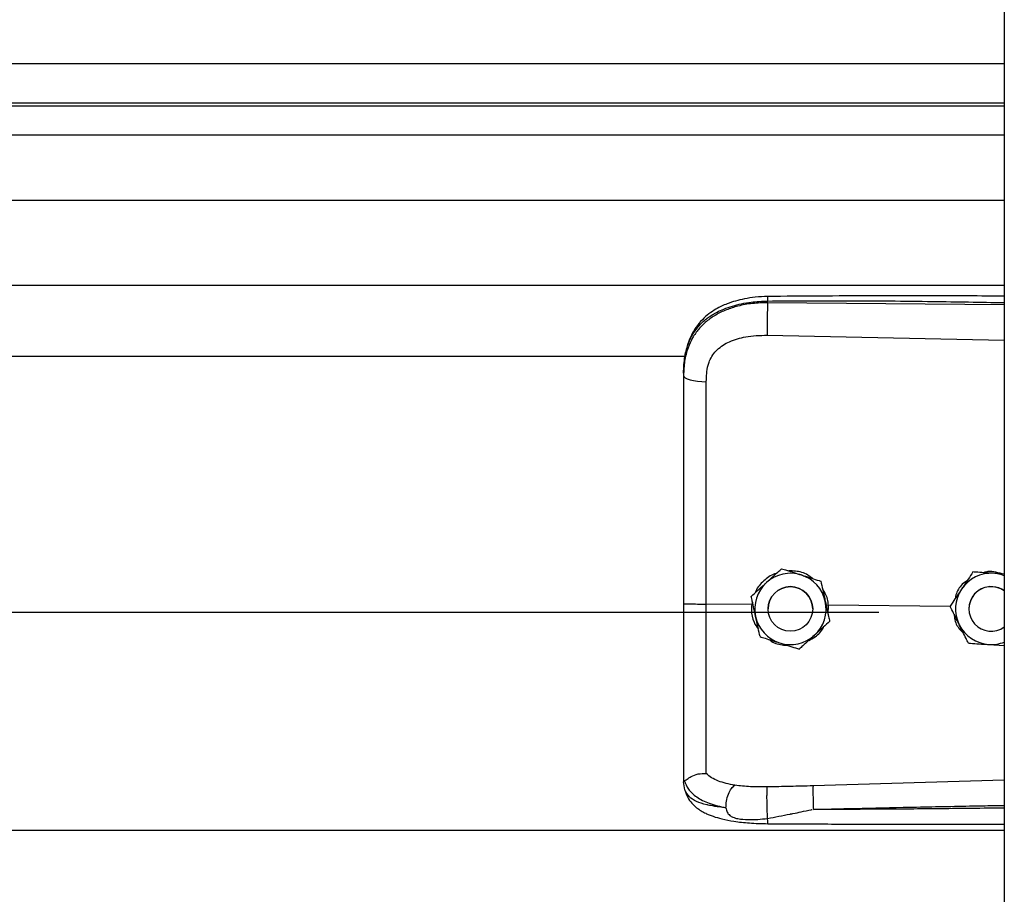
# Model space of a CAD drawing. Header units: inches. Extents: x 170 to 284, y 215 to 248.
# Tile 211 of 256: x 181.633 to 181.869, y 240.639 to 240.849. Entities that reach past the tile are written whole.
import ezdxf

# ---------------------------------------------------------------- set-up
doc = ezdxf.new("R2010")
doc.units = ezdxf.units.IN
doc.header["$LTSCALE"] = 0.25
doc.header["$MEASUREMENT"] = 0
doc.layers.add('LH BENCH MOUNT', color=7, linetype='Continuous')

msp = doc.modelspace()

# ---------------------------------------------------------------- linework, layer by layer
at = {"layer": 'LH BENCH MOUNT'}
for p, q in [((181.8693542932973, 243.843095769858), (181.8693542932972, 239.6426462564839)), ((177.8370342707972, 240.8382175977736), (181.8693542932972, 240.8382175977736)), ((181.8693542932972, 240.8287323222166), (177.8370342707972, 240.8287323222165)), ((177.8370342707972, 240.8280929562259), (181.8693542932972, 240.8280929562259)), ((177.8370342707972, 240.8210748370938), (181.8693542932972, 240.8210748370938)), ((177.8370342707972, 240.8053907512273), (181.8693542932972, 240.8053907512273)), ((177.8370342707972, 240.7850027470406), (181.8693542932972, 240.7850027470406)), ((181.8125070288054, 240.7807910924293), (181.8125070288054, 240.7812024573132)), ((181.8693542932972, 240.7802543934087), (181.8125070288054, 240.7807910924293)), ((181.8124110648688, 240.7730022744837), (181.8693542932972, 240.7717927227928)), ((177.9135824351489, 240.7679271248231), (181.7928031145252, 240.7679271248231)), ((181.7923114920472, 240.7638678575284), (181.7923114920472, 240.7633795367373)), ((181.8158819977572, 240.716935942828), (181.8158819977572, 240.7169342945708)), ((181.8618255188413, 240.7161395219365), (181.8618255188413, 240.7161411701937)), ((181.8628744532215, 240.7160733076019), (181.8618255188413, 240.7161411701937)), ((181.825300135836, 240.7139352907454), (181.825300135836, 240.7139336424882)), ((181.8086827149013, 240.7083446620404), (181.7977691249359, 240.7084491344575)), ((181.8085742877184, 240.7102799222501), (181.8085742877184, 240.7102782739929)), ((181.8088680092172, 240.7089341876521), (181.8086827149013, 240.7083446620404)), ((181.8086827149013, 240.7083446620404), (181.8086849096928, 240.7083445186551)), ((181.8271204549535, 240.7081680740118), (181.8265723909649, 240.708114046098)), ((181.8270233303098, 240.7060506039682), (181.8271204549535, 240.7081680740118)), ((181.8271204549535, 240.7081680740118), (181.8271220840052, 240.7081681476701)), ((181.8563541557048, 240.7078883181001), (181.8271220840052, 240.7081681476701)), ((177.8672020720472, 240.7065346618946), (181.8391864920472, 240.7065346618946)), ((181.812642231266, 240.7072773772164), (181.812642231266, 240.7072765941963)), ((181.8233426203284, 240.7072765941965), (181.8233426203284, 240.7072773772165)), ((181.85634017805, 240.7079166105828), (181.85634017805, 240.70791825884)), ((181.8608539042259, 240.7072773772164), (181.8608539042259, 240.7072765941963)), ((181.827410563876, 240.7042786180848), (181.827410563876, 240.7042769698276)), ((181.8656507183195, 240.6987349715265), (181.8693542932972, 240.6984951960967)), ((181.7923114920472, 240.6663264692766), (181.7923114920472, 240.6657976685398)), ((181.7926511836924, 240.6638124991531), (181.7923114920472, 240.6657976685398)), ((181.8693542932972, 240.6661210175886), (181.8234186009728, 240.6647892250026)), ((177.8370342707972, 240.6541491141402), (181.8693542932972, 240.6541491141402))]:
    msp.add_line(p, q, dxfattribs=at)
at = {"layer": 'LH BENCH MOUNT', "flags": 128}
msp.add_lwpolyline([(181.7923114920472, 240.7633795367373), (181.7924154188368, 240.763083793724), (181.7927233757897, 240.7627989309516), (181.7932240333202, 240.7625354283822), (181.7938989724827, 240.7623029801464), (181.7947233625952, 240.7621101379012), (181.7956668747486, 240.7619639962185), (181.7966947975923, 240.7618699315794), (181.7977693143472, 240.7618314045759)], dxfattribs=at)
at = {"layer": 'LH BENCH MOUNT'}
msp.add_circle((181.8179924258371, 240.7072765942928), 0.005350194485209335, dxfattribs=at)
for centre, radius, start, end in [((181.8179924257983, 240.7072773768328), 0.008560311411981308, 72.32793711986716, 132.3279357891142), ((181.8179924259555, 240.7072773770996), 0.008560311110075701, 12.32793744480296, 72.32793758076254), ((181.8662040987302, 240.7072773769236), 0.008560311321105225, 86.29353550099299, 146.2935346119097), ((181.866204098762, 240.707277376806), 0.008560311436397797, 68.40767565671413, 86.29353576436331), ((181.8179924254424, 240.7072773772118), 0.008560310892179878, 132.3279357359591, 192.3279369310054), ((181.8179924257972, 240.7072773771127), 0.005350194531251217, 1.112057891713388e-06, 179.9999988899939), ((181.8662040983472, 240.707277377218), 0.008560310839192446, 146.2935348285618, 206.2935362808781), ((181.8662040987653, 240.7072773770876), 0.005350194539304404, 53.92810144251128, 179.9999986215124), ((181.8662040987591, 240.7072765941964), 0.005350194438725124, 53.92810057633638, 306.0718994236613), ((181.817992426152, 240.7072773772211), 0.008560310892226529, 312.3279357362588, 12.32793693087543), ((181.8179924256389, 240.7072773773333), 0.008560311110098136, 192.3279374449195, 252.3279375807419), ((181.8662040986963, 240.7072773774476), 0.0085603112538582, 206.2935366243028, 266.2935360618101), ((181.8179924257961, 240.7072773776), 0.00856031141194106, 252.3279371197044, 312.3279357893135), ((181.8662040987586, 240.7072773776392), 0.00856031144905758, 266.2935357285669, 291.5923243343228)]:
    msp.add_arc(centre, radius, start, end, dxfattribs=at)
for points, knots in [([(181.8125256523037, 240.7822945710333), (181.81152699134, 240.7822560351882), (181.8096352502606, 240.7821830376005), (181.8063261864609, 240.7816546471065), (181.8030986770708, 240.7807606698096), (181.8003518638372, 240.779456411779), (181.7983660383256, 240.7781337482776), (181.7967248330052, 240.7766882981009), (181.7954096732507, 240.7751000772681), (181.7943344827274, 240.773347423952), (181.7934771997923, 240.7714376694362), (181.7927323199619, 240.7689190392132), (181.7925169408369, 240.7669813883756), (181.7923979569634, 240.7659109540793)], [0, 0, 0, 0, 0.09774743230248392, 0.185160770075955, 0.3306121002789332, 0.4364670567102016, 0.5083182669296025, 0.5850061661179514, 0.6719760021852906, 0.7307948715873, 0.8036787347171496, 0.8915444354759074, 1, 1, 1, 1]), ([(181.8125258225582, 240.7822786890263), (181.8125246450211, 240.7822827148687), (181.8125206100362, 240.782296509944), (181.8125153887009, 240.7821815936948), (181.8125087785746, 240.7818888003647), (181.8125077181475, 240.781472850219), (181.8125070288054, 240.7812024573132)], [0, 0, 0, 0, 0.09787641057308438, 0.3353863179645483, 0.5679606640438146, 1, 1, 1, 1]), ([(181.8693542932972, 240.7823775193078), (181.8664551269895, 240.7823922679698), (181.8558271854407, 240.7824463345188), (181.8368836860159, 240.7824830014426), (181.8208404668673, 240.7823588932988), (181.8125256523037, 240.7822945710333)], [0, 0, 0, 0, 0.1530455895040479, 0.5610439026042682, 1, 1, 1, 1]), ([(181.7923114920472, 240.7638678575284), (181.7923742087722, 240.765224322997), (181.7924926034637, 240.7677850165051), (181.7934621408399, 240.7712759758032), (181.7947513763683, 240.7736879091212), (181.7961152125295, 240.7753906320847), (181.7971981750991, 240.7764340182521), (181.7982571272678, 240.7772625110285), (181.7992465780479, 240.7779224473), (181.800480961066, 240.7786175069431), (181.8020749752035, 240.7793432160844), (181.804738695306, 240.7802512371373), (181.8082737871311, 240.7810111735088), (181.8111803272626, 240.7811425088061), (181.8125070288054, 240.7812024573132)], [0, 0, 0, 0, 0.1307156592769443, 0.2467609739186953, 0.3577928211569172, 0.4170971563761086, 0.479148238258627, 0.5177152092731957, 0.5590896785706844, 0.6032945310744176, 0.6633484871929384, 0.7353692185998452, 0.8792082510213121, 1, 1, 1, 1]), ([(181.8125070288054, 240.7807910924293), (181.8112911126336, 240.7807578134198), (181.8088593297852, 240.7806912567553), (181.8055185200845, 240.7800694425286), (181.8025607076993, 240.7791272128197), (181.8000181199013, 240.7779095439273), (181.7977866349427, 240.7763641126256), (181.7959149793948, 240.7745229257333), (181.7944340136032, 240.7723926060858), (181.7932584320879, 240.7698234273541), (181.7924656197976, 240.7667715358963), (181.7923628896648, 240.7645106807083), (181.7923114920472, 240.7633795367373)], [0, 0, 0, 0, 0.1111703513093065, 0.2223361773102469, 0.3162781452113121, 0.4102081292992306, 0.5024030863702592, 0.5945790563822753, 0.6845432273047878, 0.774504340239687, 0.8871807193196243, 1, 1, 1, 1]), ([(181.8125070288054, 240.7807910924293), (181.8124853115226, 240.7802152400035), (181.8124401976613, 240.7790190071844), (181.812399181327, 240.7767939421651), (181.8123859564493, 240.7746165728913), (181.8124029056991, 240.7735268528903), (181.8124110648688, 240.7730022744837)], [0, 0, 0, 0, 0.2406941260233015, 0.4999999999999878, 0.7593058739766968, 1, 1, 1, 1]), ([(181.8125070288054, 240.7812024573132), (181.8188128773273, 240.7812417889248), (181.8320518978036, 240.7813243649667), (181.8510015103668, 240.7811431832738), (181.8636420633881, 240.7809221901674), (181.8693542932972, 240.780822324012)], [0, 0, 0, 0, 0.3326703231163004, 0.6984356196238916, 1, 1, 1, 1]), ([(181.7981949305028, 240.7657647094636), (181.7981949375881, 240.7657647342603), (181.7982974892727, 240.7661236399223), (181.7987926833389, 240.7675298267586), (181.8003287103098, 240.7697325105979), (181.8033957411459, 240.771635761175), (181.8075119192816, 240.7728474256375), (181.8106646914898, 240.7729470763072), (181.8124110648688, 240.7730022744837)], [0, 0, 0, 0, 4.497367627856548e-06, 0.06509473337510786, 0.261670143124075, 0.475310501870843, 0.7093656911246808, 1, 1, 1, 1]), ([(181.7977693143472, 240.7618314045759), (181.7978392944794, 240.7631560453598), (181.7979092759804, 240.7644807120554), (181.7981949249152, 240.7657646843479), (181.7981949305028, 240.7657647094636)], [0, 0, 0, 0, 0.9999804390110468, 0.9999999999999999, 0.9999999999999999, 0.9999999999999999, 0.9999999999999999]), ([(181.7923114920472, 240.7633795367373), (181.7923114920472, 240.7597493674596), (181.7923114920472, 240.7524784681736), (181.7923114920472, 240.7413977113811), (181.7923114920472, 240.7302151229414), (181.7923114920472, 240.7192464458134), (181.7923114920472, 240.7119986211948), (181.7923114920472, 240.7085188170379)], [0, 0, 0, 0, 0.2027568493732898, 0.4061035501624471, 0.6088604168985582, 0.8122072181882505, 1, 1, 1, 1]), ([(181.7977691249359, 240.7084491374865), (181.7977691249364, 240.7084491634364), (181.7977691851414, 240.7118354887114), (181.7977692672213, 240.7188822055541), (181.7977693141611, 240.7295554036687), (181.7977693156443, 240.74043147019), (181.7977693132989, 240.7512188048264), (181.7977693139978, 240.7582938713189), (181.7977693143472, 240.7618314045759)], [0, 0, 0, 0, 1.439079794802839e-06, 0.1877923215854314, 0.3908439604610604, 0.59389561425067, 0.7969478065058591, 1, 1, 1, 1]), ([(181.8146027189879, 240.71577086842), (181.8144675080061, 240.7157407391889), (181.8133157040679, 240.7154840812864), (181.8115584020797, 240.714025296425), (181.8099396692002, 240.7124156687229), (181.8096118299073, 240.7113073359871), (181.809578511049, 240.7111946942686)], [0, 0, 0, 0, 0.05931474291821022, 0.5052766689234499, 0.9497204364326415, 1, 1, 1, 1]), ([(181.8122281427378, 240.7136081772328), (181.8131686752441, 240.7144648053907), (181.8144230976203, 240.715607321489), (181.815590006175, 240.7166700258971), (181.8158819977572, 240.716935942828)], [0, 0, 0, 0, 0.7497733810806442, 1, 1, 1, 1]), ([(181.8122281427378, 240.7136060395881), (181.8131686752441, 240.7144627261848), (181.8144230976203, 240.7156053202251), (181.815590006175, 240.7166683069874), (181.8158819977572, 240.7169342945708)], [0, 0, 0, 0, 0.7497733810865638, 0.9999999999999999, 0.9999999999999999, 0.9999999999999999, 0.9999999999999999]), ([(181.8158819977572, 240.716935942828), (181.8162797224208, 240.716809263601), (181.8177845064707, 240.7163299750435), (181.8194014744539, 240.7158148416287), (181.8205910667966, 240.7154358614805)], [0, 0, 0, 0, 0.2643068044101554, 0.9999999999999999, 0.9999999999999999, 0.9999999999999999, 0.9999999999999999]), ([(181.8158819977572, 240.7169342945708), (181.8162797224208, 240.7168075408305), (181.8177845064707, 240.7163279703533), (181.8194014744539, 240.7158127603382), (181.8205910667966, 240.7154337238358)], [0, 0, 0, 0, 0.2643068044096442, 1, 1, 1, 1]), ([(181.8232525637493, 240.7145877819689), (181.8228958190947, 240.7148778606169), (181.8217322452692, 240.715823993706), (181.8196806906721, 240.7163914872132), (181.8181111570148, 240.716395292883), (181.8175752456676, 240.7163965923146)], [0, 0, 0, 0, 0.2255168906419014, 0.7355556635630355, 1, 1, 1, 1]), ([(181.8205910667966, 240.7154358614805), (181.8207773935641, 240.7153764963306), (181.822234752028, 240.7149121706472), (181.823832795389, 240.7144029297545), (181.8251571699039, 240.713980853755), (181.825300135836, 240.7139352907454)], [0, 0, 0, 0, 0.1156468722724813, 0.9045342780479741, 0.9999999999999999, 0.9999999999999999, 0.9999999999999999, 0.9999999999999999]), ([(181.8205910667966, 240.7154337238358), (181.8207773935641, 240.7153743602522), (181.8222347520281, 240.7149100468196), (181.823832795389, 240.7144010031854), (181.8251571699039, 240.7139791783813), (181.825300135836, 240.7139336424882)], [0, 0, 0, 0, 0.1156468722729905, 0.9045342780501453, 1, 1, 1, 1]), ([(181.8618255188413, 240.7161411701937), (181.8614457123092, 240.7155718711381), (181.8606771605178, 240.7144198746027), (181.8597409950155, 240.7130165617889), (181.8592050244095, 240.7122131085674), (181.8590828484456, 240.7120299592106)], [0, 0, 0, 0, 0.4299704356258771, 0.8700602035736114, 0.9999999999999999, 0.9999999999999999, 0.9999999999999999, 0.9999999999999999]), ([(181.8618255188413, 240.7161395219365), (181.8614457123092, 240.7155701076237), (181.8606771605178, 240.7144178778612), (181.8597409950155, 240.7130144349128), (181.8592050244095, 240.7122109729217), (181.8590828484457, 240.7120278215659)], [0, 0, 0, 0, 0.4299704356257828, 0.8700602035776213, 0.9999999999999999, 0.9999999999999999, 0.9999999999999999, 0.9999999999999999]), ([(181.8667574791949, 240.7158197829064), (181.8654879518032, 240.7159020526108), (181.8637947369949, 240.7160117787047), (181.862219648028, 240.7161139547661), (181.8618255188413, 240.7161395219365)], [0, 0, 0, 0, 0.7497733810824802, 1, 1, 1, 1]), ([(181.8688290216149, 240.7156876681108), (181.8681680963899, 240.7158877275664), (181.8668977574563, 240.716272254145), (181.8653345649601, 240.7162971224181), (181.864554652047, 240.7160350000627), (181.8643788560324, 240.7159759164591)], [0, 0, 0, 0, 0.4565421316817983, 0.8775020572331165, 0.9999999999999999, 0.9999999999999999, 0.9999999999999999, 0.9999999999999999]), ([(181.8693542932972, 240.7156516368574), (181.8687113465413, 240.7156932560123), (181.8678525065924, 240.7157488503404), (181.8669774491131, 240.7158055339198), (181.8667574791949, 240.7158197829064)], [0, 0, 0, 0, 0.7486223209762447, 1, 1, 1, 1]), ([(181.8085742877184, 240.7102799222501), (181.8090802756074, 240.7107408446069), (181.8101041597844, 240.7116735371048), (181.8113513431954, 240.7128095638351), (181.812065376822, 240.7134599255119), (181.8122281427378, 240.7136081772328)], [0, 0, 0, 0, 0.4299704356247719, 0.870060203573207, 1, 1, 1, 1]), ([(181.8085742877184, 240.7102782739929), (181.8090802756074, 240.7107390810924), (181.8101041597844, 240.7116715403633), (181.8113513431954, 240.7128074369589), (181.812065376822, 240.7134577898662), (181.8122281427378, 240.7136060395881)], [0, 0, 0, 0, 0.4299704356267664, 0.8700602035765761, 1, 1, 1, 1]), ([(181.825300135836, 240.7139352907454), (181.8254462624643, 240.7132667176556), (181.8257419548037, 240.7119138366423), (181.8261021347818, 240.7102658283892), (181.8263083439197, 240.7093222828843), (181.826355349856, 240.7091071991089)], [0, 0, 0, 0, 0.4299704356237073, 0.870060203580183, 1, 1, 1, 1]), ([(181.825300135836, 240.7139336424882), (181.8254462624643, 240.7132649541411), (181.8257419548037, 240.7119118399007), (181.8261021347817, 240.7102637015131), (181.8263083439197, 240.7093201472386), (181.826355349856, 240.7091050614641)], [0, 0, 0, 0, 0.4299704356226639, 0.8700602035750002, 0.9999999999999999, 0.9999999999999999, 0.9999999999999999, 0.9999999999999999]), ([(181.8604834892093, 240.7141295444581), (181.8601639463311, 240.713911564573), (181.8590105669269, 240.7131247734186), (181.8579171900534, 240.7115241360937), (181.8576193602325, 240.7101194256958), (181.8575312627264, 240.7097039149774)], [0, 0, 0, 0, 0.2125142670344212, 0.7670631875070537, 1, 1, 1, 1]), ([(181.8271220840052, 240.7081681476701), (181.8271220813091, 240.7081681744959), (181.8270240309, 240.7091437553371), (181.8267639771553, 240.710535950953), (181.8259594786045, 240.7116253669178), (181.8257400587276, 240.7119224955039)], [0, 0, 0, 0, 1.999769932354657e-05, 0.7272642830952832, 0.9999999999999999, 0.9999999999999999, 0.9999999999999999, 0.9999999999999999]), ([(181.8590828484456, 240.7120299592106), (181.8583768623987, 240.7109716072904), (181.8574352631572, 240.7095600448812), (181.8565593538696, 240.7082468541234), (181.85634017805, 240.70791825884)], [0, 0, 0, 0, 0.7497733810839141, 1, 1, 1, 1]), ([(181.8590828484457, 240.7120278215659), (181.8583768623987, 240.7109695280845), (181.8574352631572, 240.7095580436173), (181.8565593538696, 240.7082451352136), (181.85634017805, 240.7079166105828)], [0, 0, 0, 0, 0.7497733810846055, 1, 1, 1, 1]), ([(181.7923114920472, 240.7085188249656), (181.7923114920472, 240.7054815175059), (181.7923114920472, 240.6993060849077), (181.7923114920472, 240.6905191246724), (181.7923114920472, 240.6823525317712), (181.7923114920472, 240.6757724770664), (181.7923114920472, 240.6703877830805), (181.7923114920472, 240.667687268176), (181.7923114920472, 240.6663264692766)], [0, 0, 0, 0, 0.1870908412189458, 0.3803918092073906, 0.5558755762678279, 0.7364481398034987, 0.8671952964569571, 1, 1, 1, 1]), ([(181.797769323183, 240.667758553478), (181.7977693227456, 240.6680212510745), (181.7977693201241, 240.6695957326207), (181.7977693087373, 240.6730271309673), (181.7977692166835, 240.6786284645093), (181.7977689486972, 240.6850682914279), (181.7977685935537, 240.6922943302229), (181.7977683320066, 240.7001691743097), (181.7977683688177, 240.7056971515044), (181.7977684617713, 240.7084491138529), (181.7977684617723, 240.7084491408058)], [0, 0, 0, 0, 0.03155846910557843, 0.1891461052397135, 0.3467338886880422, 0.5043277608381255, 0.6619226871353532, 0.8309600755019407, 0.9999983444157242, 1, 1, 1, 1]), ([(181.8096295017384, 240.7054496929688), (181.809357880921, 240.7066925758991), (181.8089956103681, 240.7083502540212), (181.8086586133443, 240.7098923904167), (181.8085742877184, 240.7102782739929)], [0, 0, 0, 0, 0.7497733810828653, 1, 1, 1, 1]), ([(181.8086849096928, 240.7083445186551), (181.8086511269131, 240.7078906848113), (181.8085443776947, 240.7064566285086), (181.8089610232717, 240.704294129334), (181.8099124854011, 240.702937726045), (181.8102988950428, 240.7023868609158)], [0, 0, 0, 0, 0.2156616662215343, 0.6814629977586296, 1, 1, 1, 1]), ([(181.826355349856, 240.7091071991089), (181.8266269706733, 240.7078643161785), (181.8269892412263, 240.7062066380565), (181.8273262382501, 240.704664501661), (181.827410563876, 240.7042786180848)], [0, 0, 0, 0, 0.7497733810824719, 1, 1, 1, 1]), ([(181.826355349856, 240.7091050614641), (181.8266269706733, 240.7078622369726), (181.8269892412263, 240.7062046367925), (181.8273262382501, 240.7046627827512), (181.827410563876, 240.7042769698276)], [0, 0, 0, 0, 0.749773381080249, 1, 1, 1, 1]), ([(181.858529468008, 240.7034854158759), (181.8584428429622, 240.703660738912), (181.857765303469, 240.7050320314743), (181.8570223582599, 240.7065357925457), (181.8564066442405, 240.7077820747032), (181.85634017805, 240.7079166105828)], [0, 0, 0, 0, 0.1156468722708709, 0.9045342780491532, 0.9999999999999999, 0.9999999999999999, 0.9999999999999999, 0.9999999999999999]), ([(181.8572761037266, 240.7060222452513), (181.8573246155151, 240.705560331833), (181.8574712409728, 240.7041642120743), (181.858316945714, 240.7025676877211), (181.8592510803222, 240.7017592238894), (181.8594805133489, 240.7015606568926)], [0, 0, 0, 0, 0.2716700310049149, 0.821114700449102, 1, 1, 1, 1]), ([(181.8106847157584, 240.7006216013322), (181.8105385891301, 240.7012901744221), (181.8102428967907, 240.7026430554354), (181.8098827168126, 240.7042910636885), (181.8096765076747, 240.7052346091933), (181.8096295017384, 240.7054496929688)], [0, 0, 0, 0, 0.4299704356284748, 0.8700602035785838, 0.9999999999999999, 0.9999999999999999, 0.9999999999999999, 0.9999999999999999]), ([(181.827410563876, 240.7042769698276), (181.826904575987, 240.7038160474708), (181.82588069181, 240.7028833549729), (181.824633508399, 240.7017473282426), (181.8239194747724, 240.7010969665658), (181.8237567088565, 240.7009487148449)], [0, 0, 0, 0, 0.4299704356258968, 0.8700602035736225, 1, 1, 1, 1]), ([(181.8607187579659, 240.6990547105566), (181.8605338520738, 240.6994289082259), (181.859834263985, 240.7008446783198), (181.859082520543, 240.70236610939), (181.858529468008, 240.7034854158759)], [0, 0, 0, 0, 0.264306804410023, 0.9999999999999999, 0.9999999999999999, 0.9999999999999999, 0.9999999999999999]), ([(181.8223996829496, 240.6997127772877), (181.8229083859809, 240.6999748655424), (181.8243146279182, 240.7006993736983), (181.8255551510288, 240.7019307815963), (181.8259344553, 240.7029105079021), (181.8259475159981, 240.7029442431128)], [0, 0, 0, 0, 0.3536960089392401, 0.9777456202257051, 1, 1, 1, 1]), ([(181.8106847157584, 240.7006216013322), (181.811082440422, 240.7004948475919), (181.8125872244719, 240.7000152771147), (181.8142041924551, 240.6995000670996), (181.8153937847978, 240.6991210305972)], [0, 0, 0, 0, 0.2643068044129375, 1, 1, 1, 1]), ([(181.812843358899, 240.6999337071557), (181.8129227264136, 240.6998670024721), (181.8137957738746, 240.6991332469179), (181.8153659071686, 240.6986541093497), (181.8168004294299, 240.6985696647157), (181.8171980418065, 240.6985462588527)], [0, 0, 0, 0, 0.06740964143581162, 0.7415101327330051, 0.9999999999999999, 0.9999999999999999, 0.9999999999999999, 0.9999999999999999]), ([(181.8153937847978, 240.6991210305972), (181.8155801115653, 240.6990616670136), (181.8170374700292, 240.6985973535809), (181.8186355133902, 240.6980883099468), (181.8199598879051, 240.6976664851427), (181.8201028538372, 240.6976209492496)], [0, 0, 0, 0, 0.1156468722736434, 0.9045342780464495, 1, 1, 1, 1]), ([(181.8237567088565, 240.7009487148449), (181.8228161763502, 240.7000920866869), (181.821561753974, 240.6989495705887), (181.8203948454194, 240.6978868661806), (181.8201028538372, 240.6976209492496)], [0, 0, 0, 0, 0.749773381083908, 0.9999999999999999, 0.9999999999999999, 0.9999999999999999, 0.9999999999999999]), ([(181.8607187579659, 240.6990547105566), (181.8614017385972, 240.6990104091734), (181.862783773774, 240.6989207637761), (181.8644672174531, 240.6988116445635), (181.8654310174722, 240.6987492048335), (181.8656507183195, 240.6987349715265)], [0, 0, 0, 0, 0.429970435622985, 0.8700602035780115, 0.9999999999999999, 0.9999999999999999, 0.9999999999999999, 0.9999999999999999]), ([(181.7923114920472, 240.6663264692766), (181.7923114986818, 240.6663251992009), (181.7923115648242, 240.6663125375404), (181.7923187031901, 240.6662083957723), (181.7924171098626, 240.6661300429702), (181.7925048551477, 240.6660601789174)], [0, 0, 0, 0, 0.01193493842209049, 0.1189819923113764, 1, 1, 1, 1]), ([(181.7925043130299, 240.6660759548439), (181.7927799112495, 240.665353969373), (181.7933459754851, 240.6638710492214), (181.7953988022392, 240.6620377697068), (181.7983870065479, 240.6604797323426), (181.8011140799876, 240.6598565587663), (181.8025139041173, 240.6595366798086)], [0, 0, 0, 0, 0.2305257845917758, 0.473487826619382, 0.7297379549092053, 0.9999999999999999, 0.9999999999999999, 0.9999999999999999, 0.9999999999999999]), ([(181.7925085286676, 240.6660761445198), (181.7925576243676, 240.6660676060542), (181.7926584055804, 240.6660500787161), (181.7929500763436, 240.6662363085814), (181.7934154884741, 240.6665671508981), (181.794291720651, 240.667147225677), (181.7957709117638, 240.6677653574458), (181.7971117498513, 240.6677614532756), (181.7977692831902, 240.6677595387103)], [0, 0, 0, 0, 0.1136768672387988, 0.2333502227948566, 0.3620694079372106, 0.5019163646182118, 0.7557448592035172, 1, 1, 1, 1]), ([(181.804603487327, 240.6649345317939), (181.8032299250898, 240.6652223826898), (181.801145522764, 240.6656592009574), (181.7989697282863, 240.6666999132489), (181.7981707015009, 240.6674052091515), (181.7977692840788, 240.6677595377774)], [0, 0, 0, 0, 0.4901989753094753, 0.7438846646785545, 1, 1, 1, 1]), ([(181.8025128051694, 240.6595349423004), (181.8019665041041, 240.6595920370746), (181.8006615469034, 240.6597284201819), (181.7992627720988, 240.6599565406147), (181.798307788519, 240.6601504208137), (181.7970744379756, 240.6604282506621), (181.7953880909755, 240.660994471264), (181.793568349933, 240.6621199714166), (181.7929628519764, 240.6632373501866), (181.7926511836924, 240.6638124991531)], [0, 0, 0, 0, 0.1091879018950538, 0.260818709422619, 0.3077983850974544, 0.335523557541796, 0.5627886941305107, 0.7749539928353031, 1, 1, 1, 1]), ([(181.7926681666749, 240.6637664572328), (181.7928570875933, 240.6631795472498), (181.7932118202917, 240.6620775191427), (181.7942249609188, 240.6606590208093), (181.7953540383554, 240.6595830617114), (181.7965012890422, 240.6587862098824), (181.7975484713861, 240.6582297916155), (181.7984913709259, 240.6578176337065), (181.7997368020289, 240.6573512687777), (181.8016817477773, 240.6567907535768), (181.8045607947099, 240.6562292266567), (181.8082944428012, 240.6558069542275), (181.8110757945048, 240.6557395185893), (181.8125639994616, 240.6557034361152)], [0, 0, 0, 0, 0.09843102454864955, 0.1848217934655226, 0.2573083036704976, 0.315887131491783, 0.3722739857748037, 0.4121400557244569, 0.4615923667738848, 0.5575876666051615, 0.6828759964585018, 0.8303179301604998, 1, 1, 1, 1]), ([(181.8025139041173, 240.6595366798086), (181.8025388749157, 240.6600669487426), (181.8025907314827, 240.6611681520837), (181.8030666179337, 240.662829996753), (181.8037706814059, 240.6642162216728), (181.8043328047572, 240.6647010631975), (181.804603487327, 240.6649345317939)], [0, 0, 0, 0, 0.2407679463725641, 0.5000000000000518, 0.7592320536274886, 1, 1, 1, 1]), ([(181.812432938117, 240.6645270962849), (181.8110808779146, 240.664519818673), (181.8083788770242, 240.6645052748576), (181.8058722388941, 240.6647897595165), (181.8046199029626, 240.6649318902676)], [0, 0, 0, 0, 0.5003922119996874, 1, 1, 1, 1]), ([(181.8125183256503, 240.6569566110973), (181.8125023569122, 240.6571971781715), (181.8124686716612, 240.6577046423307), (181.8124238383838, 240.6587147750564), (181.8123867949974, 240.6599022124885), (181.8123639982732, 240.6611741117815), (181.8123588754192, 240.6623775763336), (181.8123712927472, 240.6633734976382), (181.8123963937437, 240.664112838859), (181.8124211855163, 240.6643938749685), (181.8124329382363, 240.6645271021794)], [0, 0, 0, 0, 0.1098512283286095, 0.2317256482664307, 0.3631776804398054, 0.500000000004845, 0.6368223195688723, 0.7682743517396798, 0.890148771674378, 1, 1, 1, 1]), ([(181.8234186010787, 240.6647892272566), (181.8215873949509, 240.6647412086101), (181.8179248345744, 240.6646451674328), (181.8142636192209, 240.6645664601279), (181.8124329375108, 240.6645271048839)], [0, 0, 0, 0, 0.4999797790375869, 1, 1, 1, 1]), ([(181.8234184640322, 240.6647892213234), (181.8234109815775, 240.6645503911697), (181.8233994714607, 240.6641830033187), (181.8234007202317, 240.6633211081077), (181.8234081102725, 240.6625463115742), (181.8234225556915, 240.661685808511), (181.8234482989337, 240.6605263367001), (181.8234759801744, 240.6596829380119), (181.8234939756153, 240.6591346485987)], [0, 0, 0, 0, 0.2394508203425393, 0.3683426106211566, 0.499969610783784, 0.6316010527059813, 0.7605056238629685, 1, 1, 1, 1]), ([(181.8025130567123, 240.6595317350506), (181.8025875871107, 240.6591614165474), (181.8026914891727, 240.6586451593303), (181.8030632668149, 240.6580477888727), (181.803483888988, 240.6576148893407), (181.8042876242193, 240.657170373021), (181.8057649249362, 240.6568088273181), (181.8085257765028, 240.6565686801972), (181.8109225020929, 240.6568015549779), (181.8125183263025, 240.656956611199)], [0, 0, 0, 0, 0.1001269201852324, 0.1395859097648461, 0.1897135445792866, 0.2582342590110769, 0.3697357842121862, 0.580347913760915, 1, 1, 1, 1]), ([(181.8125183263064, 240.6569566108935), (181.8142977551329, 240.6573035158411), (181.8160853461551, 240.6576520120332), (181.817903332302, 240.6580193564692), (181.8179743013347, 240.6580336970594), (181.8182093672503, 240.6580811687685), (181.8190775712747, 240.6582576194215), (181.8207179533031, 240.6585727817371), (181.8222505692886, 240.6589361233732), (181.8231496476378, 240.6590960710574), (181.8232267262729, 240.6591097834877)], [0, 0, 0, 0, 0.502275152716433, 0.5045790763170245, 0.5086566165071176, 0.5221306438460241, 0.5703313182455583, 0.7514263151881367, 0.9786895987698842, 1, 1, 1, 1]), ([(181.8234941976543, 240.6591322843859), (181.8273942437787, 240.6592315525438), (181.8356643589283, 240.6594420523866), (181.8487762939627, 240.65972422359), (181.8597241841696, 240.6599367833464), (181.8667403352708, 240.660064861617), (181.8689153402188, 240.6601028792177), (181.8693542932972, 240.6601105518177)], [0, 0, 0, 0, 0.2551597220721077, 0.5410705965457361, 0.8577348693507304, 0.9712884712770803, 1, 1, 1, 1]), ([(181.8693542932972, 240.6594654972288), (181.866756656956, 240.6594335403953), (181.8616906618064, 240.6593712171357), (181.8541265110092, 240.6592903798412), (181.8464742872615, 240.6592211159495), (181.8387162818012, 240.6591695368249), (181.8309937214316, 240.6591364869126), (181.825956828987, 240.6591336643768), (181.8234941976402, 240.659132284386)], [0, 0, 0, 0, 0.1699411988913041, 0.3314248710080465, 0.494842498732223, 0.6705311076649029, 0.8389164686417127, 1, 1, 1, 1]), ([(181.8125640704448, 240.6557253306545), (181.81256337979, 240.6557184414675), (181.8125568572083, 240.6556533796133), (181.8125459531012, 240.6558430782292), (181.8125318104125, 240.6561699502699), (181.8125231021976, 240.6566025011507), (181.8125191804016, 240.6568932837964), (181.8125183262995, 240.6569566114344)], [0, 0, 0, 0, 0.03436729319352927, 0.3245665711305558, 0.6210149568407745, 0.9174633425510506, 1, 1, 1, 1]), ([(181.8125639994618, 240.6557034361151), (181.8167591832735, 240.6556818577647), (181.8257341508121, 240.6556356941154), (181.8400765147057, 240.6555941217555), (181.854811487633, 240.6555699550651), (181.864766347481, 240.6555664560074), (181.8693542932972, 240.6555648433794)], [0, 0, 0, 0, 0.2216322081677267, 0.4741489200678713, 0.7576483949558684, 1, 1, 1, 1])]:
    msp.add_open_spline(points, degree=3, knots=knots, dxfattribs=at)
msp.add_open_spline([(181.792311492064, 240.7085188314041), (181.7923926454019, 240.708509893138), (181.7925549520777, 240.7084920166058), (181.7938077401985, 240.7084692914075), (181.7956052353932, 240.7084530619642), (181.7970473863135, 240.7084504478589), (181.7977684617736, 240.7084491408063)], degree=3, dxfattribs=at)

doc.saveas('drawing.dxf')
